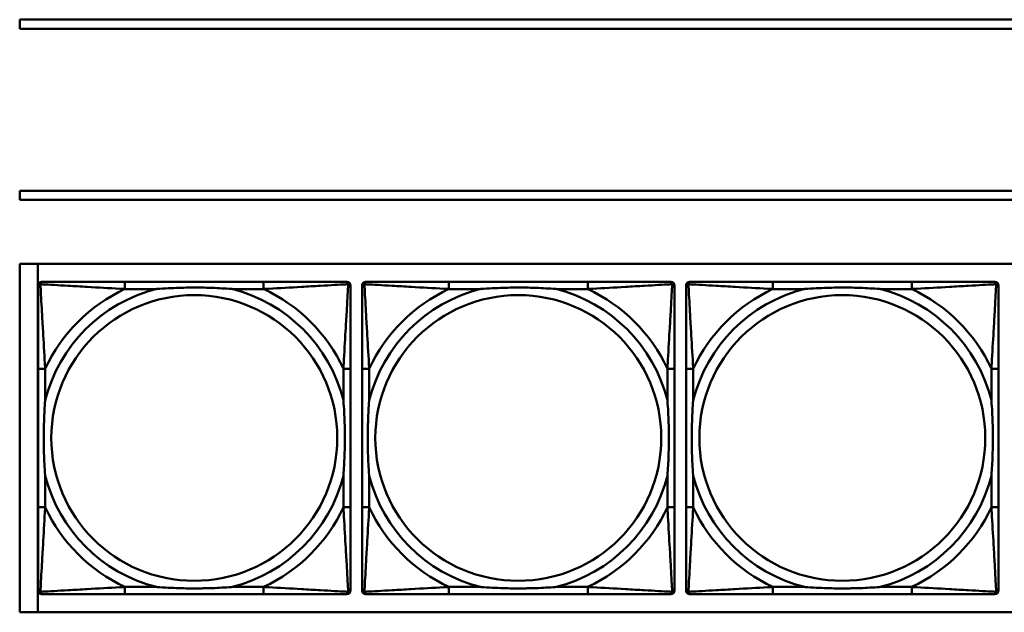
# Model space of a CAD drawing. Header units: inches. Extents: x 9.4 to 55.3, y 0.3 to 33.1.
# Tile 15 of 173: x 14.7 to 16.8, y 10.7 to 12. Entities that reach past the tile are written whole.
import ezdxf

# ---------------------------------------------------------------- set-up
doc = ezdxf.new("R2010")
doc.units = ezdxf.units.IN
doc.header["$MEASUREMENT"] = 0
doc.layers.add('Visible Edges(ANSI)', color=7, linetype='Continuous', lineweight=50)
doc.layers.add('Visible Tangent Edges(ANSI)', color=7, linetype='Continuous', lineweight=50)

msp = doc.modelspace()

# ---------------------------------------------------------------- linework, layer by layer
at = {"layer": 'Visible Edges(ANSI)'}
for p, q in [((14.6826, 11.981), (14.6826, 12.001)), ((14.6826, 12.001), (22.8296, 12.001)), ((22.8296, 11.981), (14.6826, 11.981)), ((14.6826, 11.6056), (14.6826, 11.6256)), ((14.6826, 11.6256), (22.8296, 11.6256)), ((22.8296, 11.6056), (14.6826, 11.6056)), ((14.6826, 10.701), (14.6826, 11.4656)), ((14.6826, 11.4656), (31.7766, 11.4656)), ((14.7226, 10.701), (14.7226, 11.4656)), ((14.7227, 10.7487), (14.7227, 11.418)), ((14.7306, 11.4259), (14.7345, 11.4259)), ((15.2172, 11.4259), (14.9132, 11.4259)), ((15.3959, 11.4259), (15.3998, 11.4259)), ((15.4077, 11.418), (15.4077, 11.4141)), ((15.4327, 10.7487), (15.4327, 11.418)), ((15.4406, 11.4259), (15.4445, 11.4259)), ((15.9272, 11.4259), (15.6232, 11.4259)), ((16.1059, 11.4259), (16.1098, 11.4259)), ((16.1177, 11.418), (16.1177, 11.4141)), ((16.1427, 10.7487), (16.1427, 11.418)), ((16.1506, 11.4259), (16.1545, 11.4259)), ((16.6372, 11.4259), (16.3332, 11.4259)), ((16.8159, 11.4259), (16.8198, 11.4259)), ((16.8277, 11.418), (16.8277, 11.4141)), ((14.7227, 11.2353), (14.7227, 10.9314)), ((15.4077, 10.9314), (15.4077, 11.2353)), ((15.4327, 11.2353), (15.4327, 10.9314)), ((16.1177, 10.9314), (16.1177, 11.2353)), ((16.1427, 11.2353), (16.1427, 10.9314)), ((16.8277, 10.9314), (16.8277, 11.2353)), ((15.4077, 10.7527), (15.4077, 10.7487)), ((16.1177, 10.7527), (16.1177, 10.7487)), ((16.8277, 10.7527), (16.8277, 10.7487)), ((15.3998, 10.7408), (14.7306, 10.7408)), ((14.9132, 10.7408), (15.2172, 10.7408)), ((16.1098, 10.7408), (15.4406, 10.7408)), ((15.6232, 10.7408), (15.9272, 10.7408)), ((16.8198, 10.7408), (16.1506, 10.7408)), ((16.3332, 10.7408), (16.6372, 10.7408)), ((31.7766, 10.701), (14.6826, 10.701))]:
    msp.add_line(p, q, dxfattribs=at)
for centre, radius, start, end in [((14.7306, 11.418), 0.00787, 90, 180), ((14.7345, 11.4141), 0.0118, 90, 180), ((15.3959, 11.4141), 0.0118, 0, 90), ((15.3998, 11.418), 0.00787, 0, 90), ((15.4406, 11.418), 0.00787, 90, 180), ((15.4445, 11.4141), 0.0118, 90, 180), ((16.1059, 11.4141), 0.0118, 0, 90), ((16.1098, 11.418), 0.00787, 0, 90), ((16.1506, 11.418), 0.00787, 90, 180), ((16.1545, 11.4141), 0.0118, 90, 180), ((16.8159, 11.4141), 0.0118, 0, 90), ((16.8198, 11.418), 0.00787, 0, 90), ((14.7345, 10.7527), 0.0118, 180, 270), ((14.7306, 10.7487), 0.00787, 180, 270), ((15.3959, 10.7527), 0.0118, 270, 360), ((15.3998, 10.7487), 0.00787, 270, 0), ((15.4445, 10.7527), 0.0118, 180, 270), ((15.4406, 10.7487), 0.00787, 180, 270), ((16.1059, 10.7527), 0.0118, 270, 360), ((16.1098, 10.7487), 0.00787, 270, 0), ((16.1545, 10.7527), 0.0118, 180, 270), ((16.1506, 10.7487), 0.00787, 180, 270), ((16.8159, 10.7527), 0.0118, 270, 360), ((16.8198, 10.7487), 0.00787, 270, 0)]:
    msp.add_arc(centre, radius, start, end, dxfattribs=at)
for points, knots in [([(14.7227, 11.4141), (14.7227, 11.3992), (14.7227, 11.3576), (14.7227, 11.3169), (14.7227, 11.2904), (14.7227, 11.2625), (14.7227, 11.2353)], [-0.5252205, -0.5252205, -0.5252205, -0.5252205, -0.20743, -0.20743, -0.20743, 0, 0, 0, 0]), ([(14.9132, 11.4259), (14.9097, 11.4259), (14.9061, 11.4259), (14.9025, 11.4259), (14.8693, 11.4259), (14.8356, 11.4259), (14.8047, 11.4259), (14.7778, 11.4259), (14.7522, 11.4259), (14.7388, 11.4259), (14.7372, 11.4259), (14.7357, 11.4259), (14.7345, 11.4259)], [0, 0, 0, 0, 0.0272471, 0.0272471, 0.0272471, 0.2790553, 0.2790553, 0.2790553, 0.4988354, 0.4988354, 0.4988354, 0.5252205, 0.5252205, 0.5252205, 0.5252205]), ([(15.3959, 11.4259), (15.381, 11.4259), (15.3394, 11.4259), (15.2988, 11.4259), (15.2722, 11.4259), (15.2444, 11.4259), (15.2172, 11.4259)], [-0.5252205, -0.5252205, -0.5252205, -0.5252205, -0.20743, -0.20743, -0.20743, 0, 0, 0, 0]), ([(15.4077, 11.2353), (15.4077, 11.2389), (15.4077, 11.2425), (15.4077, 11.2461), (15.4077, 11.2793), (15.4077, 11.313), (15.4077, 11.3439), (15.4077, 11.3708), (15.4077, 11.3964), (15.4077, 11.4098), (15.4077, 11.4114), (15.4077, 11.4128), (15.4077, 11.4141)], [0, 0, 0, 0, 0.0272471, 0.0272471, 0.0272471, 0.2790553, 0.2790553, 0.2790553, 0.4988354, 0.4988354, 0.4988354, 0.5252205, 0.5252205, 0.5252205, 0.5252205]), ([(15.4327, 11.4141), (15.4327, 11.3992), (15.4327, 11.3576), (15.4327, 11.3169), (15.4327, 11.2904), (15.4327, 11.2625), (15.4327, 11.2353)], [-0.5252205, -0.5252205, -0.5252205, -0.5252205, -0.20743, -0.20743, -0.20743, 0, 0, 0, 0]), ([(15.6232, 11.4259), (15.6197, 11.4259), (15.6161, 11.4259), (15.6125, 11.4259), (15.5793, 11.4259), (15.5456, 11.4259), (15.5147, 11.4259), (15.4878, 11.4259), (15.4622, 11.4259), (15.4488, 11.4259), (15.4472, 11.4259), (15.4457, 11.4259), (15.4445, 11.4259)], [0, 0, 0, 0, 0.0272471, 0.0272471, 0.0272471, 0.2790553, 0.2790553, 0.2790553, 0.4988354, 0.4988354, 0.4988354, 0.5252205, 0.5252205, 0.5252205, 0.5252205]), ([(16.1059, 11.4259), (16.091, 11.4259), (16.0494, 11.4259), (16.0088, 11.4259), (15.9822, 11.4259), (15.9544, 11.4259), (15.9272, 11.4259)], [-0.5252205, -0.5252205, -0.5252205, -0.5252205, -0.20743, -0.20743, -0.20743, 0, 0, 0, 0]), ([(16.1177, 11.2353), (16.1177, 11.2389), (16.1177, 11.2425), (16.1177, 11.2461), (16.1177, 11.2793), (16.1177, 11.313), (16.1177, 11.3439), (16.1177, 11.3708), (16.1177, 11.3964), (16.1177, 11.4098), (16.1177, 11.4114), (16.1177, 11.4128), (16.1177, 11.4141)], [0, 0, 0, 0, 0.0272471, 0.0272471, 0.0272471, 0.2790553, 0.2790553, 0.2790553, 0.4988354, 0.4988354, 0.4988354, 0.5252205, 0.5252205, 0.5252205, 0.5252205]), ([(16.1427, 11.4141), (16.1427, 11.3992), (16.1427, 11.3576), (16.1427, 11.3169), (16.1427, 11.2904), (16.1427, 11.2625), (16.1427, 11.2353)], [-0.5252205, -0.5252205, -0.5252205, -0.5252205, -0.20743, -0.20743, -0.20743, 0, 0, 0, 0]), ([(16.3332, 11.4259), (16.3297, 11.4259), (16.3261, 11.4259), (16.3225, 11.4259), (16.2893, 11.4259), (16.2556, 11.4259), (16.2247, 11.4259), (16.1978, 11.4259), (16.1722, 11.4259), (16.1588, 11.4259), (16.1572, 11.4259), (16.1557, 11.4259), (16.1545, 11.4259)], [0, 0, 0, 0, 0.0272471, 0.0272471, 0.0272471, 0.2790553, 0.2790553, 0.2790553, 0.4988354, 0.4988354, 0.4988354, 0.5252205, 0.5252205, 0.5252205, 0.5252205]), ([(16.8159, 11.4259), (16.801, 11.4259), (16.7594, 11.4259), (16.7188, 11.4259), (16.6922, 11.4259), (16.6644, 11.4259), (16.6372, 11.4259)], [-0.5252205, -0.5252205, -0.5252205, -0.5252205, -0.20743, -0.20743, -0.20743, 0, 0, 0, 0]), ([(16.8277, 11.2353), (16.8277, 11.2389), (16.8277, 11.2425), (16.8277, 11.2461), (16.8277, 11.2793), (16.8277, 11.313), (16.8277, 11.3439), (16.8277, 11.3708), (16.8277, 11.3964), (16.8277, 11.4098), (16.8277, 11.4114), (16.8277, 11.4128), (16.8277, 11.4141)], [0, 0, 0, 0, 0.0272471, 0.0272471, 0.0272471, 0.2790553, 0.2790553, 0.2790553, 0.4988354, 0.4988354, 0.4988354, 0.5252205, 0.5252205, 0.5252205, 0.5252205]), ([(14.9825, 11.4101), (14.9829, 11.4102), (14.9833, 11.4102), (14.9998, 11.4114), (15.0159, 11.4123), (15.0389, 11.413), (15.0455, 11.4132), (15.0547, 11.4133), (15.0572, 11.4133), (15.0613, 11.4133), (15.0629, 11.4133), (15.066, 11.4133), (15.0675, 11.4133), (15.0711, 11.4133), (15.0732, 11.4133), (15.0793, 11.4132), (15.0835, 11.4132), (15.0932, 11.413), (15.0988, 11.4128), (15.1186, 11.4121), (15.1326, 11.4113), (15.1471, 11.4102), (15.1475, 11.4102), (15.148, 11.4101)], [-0.416114, -0.416114, -0.416114, -0.416114, -0.4127691, -0.4127691, -0.2896446, -0.2896446, -0.2388934, -0.2388934, -0.2201881, -0.2201881, -0.2080204, -0.2080204, -0.196499, -0.196499, -0.1809939, -0.1809939, -0.149741, -0.149741, -0.1073162, -0.1073162, 0, 0, 0.0033356, 0.0033356, 0.0033356, 0.0033356]), ([(15.6925, 11.4101), (15.6929, 11.4102), (15.6933, 11.4102), (15.7098, 11.4114), (15.7259, 11.4123), (15.7489, 11.413), (15.7555, 11.4132), (15.7647, 11.4133), (15.7672, 11.4133), (15.7713, 11.4133), (15.7729, 11.4133), (15.776, 11.4133), (15.7775, 11.4133), (15.7811, 11.4133), (15.7832, 11.4133), (15.7893, 11.4132), (15.7935, 11.4132), (15.8032, 11.413), (15.8088, 11.4128), (15.8286, 11.4121), (15.8426, 11.4113), (15.8571, 11.4102), (15.8575, 11.4102), (15.858, 11.4101)], [-0.416114, -0.416114, -0.416114, -0.416114, -0.4127691, -0.4127691, -0.2896446, -0.2896446, -0.2388934, -0.2388934, -0.2201881, -0.2201881, -0.2080204, -0.2080204, -0.196499, -0.196499, -0.1809939, -0.1809939, -0.149741, -0.149741, -0.1073162, -0.1073162, 0, 0, 0.0033356, 0.0033356, 0.0033356, 0.0033356]), ([(16.4025, 11.4101), (16.4029, 11.4102), (16.4033, 11.4102), (16.4198, 11.4114), (16.4359, 11.4123), (16.4589, 11.413), (16.4655, 11.4132), (16.4747, 11.4133), (16.4772, 11.4133), (16.4813, 11.4133), (16.4829, 11.4133), (16.486, 11.4133), (16.4875, 11.4133), (16.4911, 11.4133), (16.4932, 11.4133), (16.4993, 11.4132), (16.5035, 11.4132), (16.5132, 11.413), (16.5188, 11.4128), (16.5386, 11.4121), (16.5526, 11.4113), (16.5671, 11.4102), (16.5675, 11.4102), (16.568, 11.4101)], [-0.416114, -0.416114, -0.416114, -0.416114, -0.4127691, -0.4127691, -0.2896446, -0.2896446, -0.2388934, -0.2388934, -0.2201881, -0.2201881, -0.2080204, -0.2080204, -0.196499, -0.196499, -0.1809939, -0.1809939, -0.149741, -0.149741, -0.1073162, -0.1073162, 0, 0, 0.0033356, 0.0033356, 0.0033356, 0.0033356]), ([(14.7384, 11.0006), (14.7384, 11.0011), (14.7384, 11.0015), (14.7371, 11.018), (14.7363, 11.0341), (14.7356, 11.057), (14.7354, 11.0637), (14.7353, 11.0729), (14.7353, 11.0754), (14.7353, 11.0794), (14.7353, 11.081), (14.7353, 11.0842), (14.7353, 11.0857), (14.7353, 11.0893), (14.7353, 11.0913), (14.7353, 11.0975), (14.7354, 11.1016), (14.7356, 11.1114), (14.7358, 11.117), (14.7365, 11.1367), (14.7373, 11.1508), (14.7384, 11.1652), (14.7384, 11.1657), (14.7384, 11.1661)], [-0.416114, -0.416114, -0.416114, -0.416114, -0.4127691, -0.4127691, -0.2896446, -0.2896446, -0.2388934, -0.2388934, -0.2201881, -0.2201881, -0.2080204, -0.2080204, -0.196499, -0.196499, -0.1809939, -0.1809939, -0.149741, -0.149741, -0.1073162, -0.1073162, 0, 0, 0.0033356, 0.0033356, 0.0033356, 0.0033356]), ([(15.392, 11.1661), (15.392, 11.1657), (15.392, 11.1652), (15.3933, 11.1487), (15.3941, 11.1327), (15.3948, 11.1097), (15.395, 11.103), (15.3951, 11.0938), (15.3951, 11.0914), (15.3951, 11.0873), (15.3951, 11.0857), (15.3952, 11.0826), (15.3951, 11.081), (15.3951, 11.0775), (15.3951, 11.0754), (15.3951, 11.0692), (15.395, 11.0651), (15.3948, 11.0554), (15.3946, 11.0498), (15.3939, 11.03), (15.3931, 11.016), (15.392, 11.0015), (15.392, 11.0011), (15.392, 11.0006)], [-0.416114, -0.416114, -0.416114, -0.416114, -0.4127691, -0.4127691, -0.2896446, -0.2896446, -0.2388934, -0.2388934, -0.2201881, -0.2201881, -0.2080204, -0.2080204, -0.196499, -0.196499, -0.1809939, -0.1809939, -0.149741, -0.149741, -0.1073162, -0.1073162, 0, 0, 0.0033356, 0.0033356, 0.0033356, 0.0033356]), ([(15.4484, 11.0006), (15.4484, 11.0011), (15.4484, 11.0015), (15.4471, 11.018), (15.4463, 11.0341), (15.4456, 11.057), (15.4454, 11.0637), (15.4453, 11.0729), (15.4453, 11.0754), (15.4453, 11.0794), (15.4453, 11.081), (15.4453, 11.0842), (15.4453, 11.0857), (15.4453, 11.0893), (15.4453, 11.0913), (15.4453, 11.0975), (15.4454, 11.1016), (15.4456, 11.1114), (15.4458, 11.117), (15.4465, 11.1367), (15.4473, 11.1508), (15.4484, 11.1652), (15.4484, 11.1657), (15.4484, 11.1661)], [-0.416114, -0.416114, -0.416114, -0.416114, -0.4127691, -0.4127691, -0.2896446, -0.2896446, -0.2388934, -0.2388934, -0.2201881, -0.2201881, -0.2080204, -0.2080204, -0.196499, -0.196499, -0.1809939, -0.1809939, -0.149741, -0.149741, -0.1073162, -0.1073162, 0, 0, 0.0033356, 0.0033356, 0.0033356, 0.0033356]), ([(16.102, 11.1661), (16.102, 11.1657), (16.102, 11.1652), (16.1033, 11.1487), (16.1041, 11.1327), (16.1048, 11.1097), (16.105, 11.103), (16.1051, 11.0938), (16.1051, 11.0914), (16.1051, 11.0873), (16.1051, 11.0857), (16.1052, 11.0826), (16.1051, 11.081), (16.1051, 11.0775), (16.1051, 11.0754), (16.1051, 11.0692), (16.105, 11.0651), (16.1048, 11.0554), (16.1046, 11.0498), (16.1039, 11.03), (16.1031, 11.016), (16.102, 11.0015), (16.102, 11.0011), (16.102, 11.0006)], [-0.416114, -0.416114, -0.416114, -0.416114, -0.4127691, -0.4127691, -0.2896446, -0.2896446, -0.2388934, -0.2388934, -0.2201881, -0.2201881, -0.2080204, -0.2080204, -0.196499, -0.196499, -0.1809939, -0.1809939, -0.149741, -0.149741, -0.1073162, -0.1073162, 0, 0, 0.0033356, 0.0033356, 0.0033356, 0.0033356]), ([(16.1584, 11.0006), (16.1584, 11.0011), (16.1584, 11.0015), (16.1571, 11.018), (16.1563, 11.0341), (16.1556, 11.057), (16.1554, 11.0637), (16.1553, 11.0729), (16.1553, 11.0754), (16.1553, 11.0794), (16.1553, 11.081), (16.1553, 11.0842), (16.1553, 11.0857), (16.1553, 11.0893), (16.1553, 11.0913), (16.1553, 11.0975), (16.1554, 11.1016), (16.1556, 11.1114), (16.1558, 11.117), (16.1565, 11.1367), (16.1573, 11.1508), (16.1584, 11.1652), (16.1584, 11.1657), (16.1584, 11.1661)], [-0.416114, -0.416114, -0.416114, -0.416114, -0.4127691, -0.4127691, -0.2896446, -0.2896446, -0.2388934, -0.2388934, -0.2201881, -0.2201881, -0.2080204, -0.2080204, -0.196499, -0.196499, -0.1809939, -0.1809939, -0.149741, -0.149741, -0.1073162, -0.1073162, 0, 0, 0.0033356, 0.0033356, 0.0033356, 0.0033356]), ([(16.812, 11.1661), (16.812, 11.1657), (16.812, 11.1652), (16.8133, 11.1487), (16.8141, 11.1327), (16.8148, 11.1097), (16.815, 11.103), (16.8151, 11.0938), (16.8151, 11.0914), (16.8151, 11.0873), (16.8151, 11.0857), (16.8152, 11.0826), (16.8151, 11.081), (16.8151, 11.0775), (16.8151, 11.0754), (16.8151, 11.0692), (16.815, 11.0651), (16.8148, 11.0554), (16.8146, 11.0498), (16.8139, 11.03), (16.8131, 11.016), (16.812, 11.0015), (16.812, 11.0011), (16.812, 11.0006)], [-0.416114, -0.416114, -0.416114, -0.416114, -0.4127691, -0.4127691, -0.2896446, -0.2896446, -0.2388934, -0.2388934, -0.2201881, -0.2201881, -0.2080204, -0.2080204, -0.196499, -0.196499, -0.1809939, -0.1809939, -0.149741, -0.149741, -0.1073162, -0.1073162, 0, 0, 0.0033356, 0.0033356, 0.0033356, 0.0033356]), ([(14.7227, 10.9314), (14.7227, 10.9042), (14.7227, 10.8763), (14.7227, 10.8498), (14.7227, 10.8091), (14.7227, 10.7675), (14.7227, 10.7527)], [3.9382945, 3.9382945, 3.9382945, 3.9382945, 4.1457245, 4.1457245, 4.1457245, 4.463515, 4.463515, 4.463515, 4.463515]), ([(15.4077, 10.7527), (15.4077, 10.7675), (15.4077, 10.8091), (15.4077, 10.8498), (15.4077, 10.8763), (15.4077, 10.9042), (15.4077, 10.9314)], [-0.5252205, -0.5252205, -0.5252205, -0.5252205, -0.20743, -0.20743, -0.20743, 0, 0, 0, 0]), ([(15.4327, 10.9314), (15.4327, 10.9042), (15.4327, 10.8763), (15.4327, 10.8498), (15.4327, 10.8091), (15.4327, 10.7675), (15.4327, 10.7527)], [3.9382945, 3.9382945, 3.9382945, 3.9382945, 4.1457245, 4.1457245, 4.1457245, 4.463515, 4.463515, 4.463515, 4.463515]), ([(16.1177, 10.7527), (16.1177, 10.7675), (16.1177, 10.8091), (16.1177, 10.8498), (16.1177, 10.8763), (16.1177, 10.9042), (16.1177, 10.9314)], [-0.5252205, -0.5252205, -0.5252205, -0.5252205, -0.20743, -0.20743, -0.20743, 0, 0, 0, 0]), ([(16.1427, 10.9314), (16.1427, 10.9042), (16.1427, 10.8763), (16.1427, 10.8498), (16.1427, 10.8091), (16.1427, 10.7675), (16.1427, 10.7527)], [3.9382945, 3.9382945, 3.9382945, 3.9382945, 4.1457245, 4.1457245, 4.1457245, 4.463515, 4.463515, 4.463515, 4.463515]), ([(16.8277, 10.7527), (16.8277, 10.7675), (16.8277, 10.8091), (16.8277, 10.8498), (16.8277, 10.8763), (16.8277, 10.9042), (16.8277, 10.9314)], [-0.5252205, -0.5252205, -0.5252205, -0.5252205, -0.20743, -0.20743, -0.20743, 0, 0, 0, 0]), ([(15.148, 10.7566), (15.1475, 10.7566), (15.1471, 10.7565), (15.1326, 10.7554), (15.1186, 10.7546), (15.0988, 10.7539), (15.0932, 10.7538), (15.0835, 10.7536), (15.0793, 10.7535), (15.0732, 10.7534), (15.0711, 10.7534), (15.0675, 10.7534), (15.066, 10.7534), (15.0629, 10.7534), (15.0613, 10.7534), (15.0572, 10.7534), (15.0547, 10.7535), (15.0455, 10.7536), (15.0389, 10.7537), (15.0159, 10.7544), (14.9998, 10.7553), (14.9833, 10.7565), (14.9829, 10.7566), (14.9825, 10.7566)], [-0.4149464, -0.4149464, -0.4149464, -0.4149464, -0.41162, -0.41162, -0.3046026, -0.3046026, -0.2622958, -0.2622958, -0.23113, -0.23113, -0.215668, -0.215668, -0.2041787, -0.2041787, -0.1920448, -0.1920448, -0.1733916, -0.1733916, -0.1227817, -0.1227817, 0, 0, 0.0033356, 0.0033356, 0.0033356, 0.0033356]), ([(15.858, 10.7566), (15.8575, 10.7566), (15.8571, 10.7565), (15.8426, 10.7554), (15.8286, 10.7546), (15.8088, 10.7539), (15.8032, 10.7538), (15.7935, 10.7536), (15.7893, 10.7535), (15.7832, 10.7534), (15.7811, 10.7534), (15.7775, 10.7534), (15.776, 10.7534), (15.7729, 10.7534), (15.7713, 10.7534), (15.7672, 10.7534), (15.7647, 10.7535), (15.7555, 10.7536), (15.7489, 10.7537), (15.7259, 10.7544), (15.7098, 10.7553), (15.6933, 10.7565), (15.6929, 10.7566), (15.6925, 10.7566)], [-0.4149464, -0.4149464, -0.4149464, -0.4149464, -0.41162, -0.41162, -0.3046026, -0.3046026, -0.2622958, -0.2622958, -0.23113, -0.23113, -0.215668, -0.215668, -0.2041787, -0.2041787, -0.1920448, -0.1920448, -0.1733916, -0.1733916, -0.1227817, -0.1227817, 0, 0, 0.0033356, 0.0033356, 0.0033356, 0.0033356]), ([(16.568, 10.7566), (16.5675, 10.7566), (16.5671, 10.7565), (16.5526, 10.7554), (16.5386, 10.7546), (16.5188, 10.7539), (16.5132, 10.7538), (16.5035, 10.7536), (16.4993, 10.7535), (16.4932, 10.7534), (16.4911, 10.7534), (16.4875, 10.7534), (16.486, 10.7534), (16.4829, 10.7534), (16.4813, 10.7534), (16.4772, 10.7534), (16.4747, 10.7535), (16.4655, 10.7536), (16.4589, 10.7537), (16.4359, 10.7544), (16.4198, 10.7553), (16.4033, 10.7565), (16.4029, 10.7566), (16.4025, 10.7566)], [-0.4149464, -0.4149464, -0.4149464, -0.4149464, -0.41162, -0.41162, -0.3046026, -0.3046026, -0.2622958, -0.2622958, -0.23113, -0.23113, -0.215668, -0.215668, -0.2041787, -0.2041787, -0.1920448, -0.1920448, -0.1733916, -0.1733916, -0.1227817, -0.1227817, 0, 0, 0.0033356, 0.0033356, 0.0033356, 0.0033356]), ([(14.7345, 10.7408), (14.7494, 10.7408), (14.791, 10.7408), (14.8316, 10.7408), (14.8582, 10.7408), (14.886, 10.7408), (14.9132, 10.7408)], [-0.5252205, -0.5252205, -0.5252205, -0.5252205, -0.20743, -0.20743, -0.20743, 0, 0, 0, 0]), ([(15.2172, 10.7408), (15.2444, 10.7408), (15.2722, 10.7408), (15.2988, 10.7408), (15.3394, 10.7408), (15.381, 10.7408), (15.3959, 10.7408)], [3.9382945, 3.9382945, 3.9382945, 3.9382945, 4.1457245, 4.1457245, 4.1457245, 4.463515, 4.463515, 4.463515, 4.463515]), ([(15.4445, 10.7408), (15.4594, 10.7408), (15.501, 10.7408), (15.5416, 10.7408), (15.5682, 10.7408), (15.596, 10.7408), (15.6232, 10.7408)], [-0.5252205, -0.5252205, -0.5252205, -0.5252205, -0.20743, -0.20743, -0.20743, 0, 0, 0, 0]), ([(15.9272, 10.7408), (15.9544, 10.7408), (15.9822, 10.7408), (16.0088, 10.7408), (16.0494, 10.7408), (16.091, 10.7408), (16.1059, 10.7408)], [3.9382945, 3.9382945, 3.9382945, 3.9382945, 4.1457245, 4.1457245, 4.1457245, 4.463515, 4.463515, 4.463515, 4.463515]), ([(16.1545, 10.7408), (16.1694, 10.7408), (16.211, 10.7408), (16.2516, 10.7408), (16.2782, 10.7408), (16.306, 10.7408), (16.3332, 10.7408)], [-0.5252205, -0.5252205, -0.5252205, -0.5252205, -0.20743, -0.20743, -0.20743, 0, 0, 0, 0]), ([(16.6372, 10.7408), (16.6644, 10.7408), (16.6922, 10.7408), (16.7188, 10.7408), (16.7594, 10.7408), (16.801, 10.7408), (16.8159, 10.7408)], [3.9382945, 3.9382945, 3.9382945, 3.9382945, 4.1457245, 4.1457245, 4.1457245, 4.463515, 4.463515, 4.463515, 4.463515])]:
    msp.add_open_spline(points, degree=3, knots=knots, dxfattribs=at)
at = {"layer": 'Visible Tangent Edges(ANSI)'}
for p, q in [((14.9132, 11.4259), (14.9132, 11.4101)), ((15.2172, 11.4259), (15.2172, 11.4101)), ((15.6232, 11.4259), (15.6232, 11.4101)), ((15.9272, 11.4259), (15.9272, 11.4101)), ((16.3332, 11.4259), (16.3332, 11.4101)), ((16.6372, 11.4259), (16.6372, 11.4101)), ((14.9132, 11.4101), (14.9825, 11.4101)), ((15.148, 11.4101), (15.2172, 11.4101)), ((15.6232, 11.4101), (15.6925, 11.4101)), ((15.858, 11.4101), (15.9272, 11.4101)), ((16.3332, 11.4101), (16.4025, 11.4101)), ((16.568, 11.4101), (16.6372, 11.4101)), ((14.7384, 11.2353), (14.7227, 11.2353)), ((14.7384, 11.1661), (14.7384, 11.2353)), ((15.4077, 11.2353), (15.392, 11.2353)), ((15.392, 11.2353), (15.392, 11.1661)), ((15.4484, 11.2353), (15.4327, 11.2353)), ((15.4484, 11.1661), (15.4484, 11.2353)), ((16.1177, 11.2353), (16.102, 11.2353)), ((16.102, 11.2353), (16.102, 11.1661)), ((16.1584, 11.2353), (16.1427, 11.2353)), ((16.1584, 11.1661), (16.1584, 11.2353)), ((16.8277, 11.2353), (16.812, 11.2353)), ((16.812, 11.2353), (16.812, 11.1661)), ((14.7384, 10.9314), (14.7384, 11.0006)), ((15.392, 11.0006), (15.392, 10.9314)), ((15.4484, 10.9314), (15.4484, 11.0006)), ((16.102, 11.0006), (16.102, 10.9314)), ((16.1584, 10.9314), (16.1584, 11.0006)), ((16.812, 11.0006), (16.812, 10.9314)), ((14.7384, 10.9314), (14.7227, 10.9314)), ((15.4077, 10.9314), (15.392, 10.9314)), ((15.4484, 10.9314), (15.4327, 10.9314)), ((16.1177, 10.9314), (16.102, 10.9314)), ((16.1584, 10.9314), (16.1427, 10.9314)), ((16.8277, 10.9314), (16.812, 10.9314)), ((14.9132, 10.7566), (14.9132, 10.7408)), ((14.9825, 10.7566), (14.9132, 10.7566)), ((15.2172, 10.7566), (15.148, 10.7566)), ((15.2172, 10.7566), (15.2172, 10.7408)), ((15.6232, 10.7566), (15.6232, 10.7408)), ((15.6925, 10.7566), (15.6232, 10.7566)), ((15.9272, 10.7566), (15.858, 10.7566)), ((15.9272, 10.7566), (15.9272, 10.7408)), ((16.3332, 10.7566), (16.3332, 10.7408)), ((16.4025, 10.7566), (16.3332, 10.7566)), ((16.6372, 10.7566), (16.568, 10.7566)), ((16.6372, 10.7566), (16.6372, 10.7408))]:
    msp.add_line(p, q, dxfattribs=at)
for centre in [(15.0652, 11.0834), (15.7752, 11.0834), (16.4852, 11.0834)]:
    msp.add_circle(centre, 0.3133, dxfattribs=at)
for centre, radius, start, end in [((15.0652, 11.0834), 0.3371, 104.2103, 165.7897), ((15.0652, 11.0834), 0.3604, 114.9407, 155.0593), ((15.0652, 11.0834), 0.3371, 14.2103, 75.7897), ((15.0652, 11.0834), 0.3604, 24.9407, 65.0593), ((15.7752, 11.0834), 0.3371, 104.2103, 165.7897), ((15.7752, 11.0834), 0.3604, 114.9407, 155.0593), ((15.7752, 11.0834), 0.3371, 14.2103, 75.7897), ((15.7752, 11.0834), 0.3604, 24.9407, 65.0593), ((16.4852, 11.0834), 0.3371, 104.2103, 165.7897), ((16.4852, 11.0834), 0.3604, 114.9407, 155.0593), ((16.4852, 11.0834), 0.3371, 14.2103, 75.7897), ((16.4852, 11.0834), 0.3604, 24.9407, 65.0593), ((15.0652, 11.0834), 0.3371, 194.2103, 255.7897), ((15.0652, 11.0834), 0.3371, 284.2103, 345.7897), ((15.7752, 11.0834), 0.3371, 194.2103, 255.7897), ((15.7752, 11.0834), 0.3371, 284.2103, 345.7897), ((16.4852, 11.0834), 0.3371, 194.2103, 255.7897), ((16.4852, 11.0834), 0.3371, 284.2103, 345.7897), ((15.0652, 11.0834), 0.3604, 204.9407, 245.0593), ((15.0652, 11.0834), 0.3604, 294.9407, 335.0593), ((15.7752, 11.0834), 0.3604, 204.9407, 245.0593), ((15.7752, 11.0834), 0.3604, 294.9407, 335.0593), ((16.4852, 11.0834), 0.3604, 204.9407, 245.0593), ((16.4852, 11.0834), 0.3604, 294.9407, 335.0593)]:
    msp.add_arc(centre, radius, start, end, dxfattribs=at)
for points, knots in [([(14.7227, 11.4141), (14.7227, 11.4147), (14.7228, 11.4152), (14.723, 11.4162), (14.7232, 11.4167), (14.7235, 11.4173), (14.7236, 11.4176), (14.7239, 11.4179), (14.724, 11.4181), (14.7243, 11.4185), (14.7246, 11.4187), (14.7253, 11.4193), (14.7258, 11.4197), (14.7268, 11.4202), (14.7274, 11.4204), (14.728, 11.4206)], [-0.02627331, -0.02627331, -0.02627331, -0.02627331, -0.02158775, -0.02158775, -0.01736415, -0.01736415, -0.0147244, -0.0147244, -0.01307456, -0.01307456, -0.00977487, -0.00977487, -0.00449537, -0.00449537, 0.00012419, 0.00012419, 0.00012419, 0.00012419]), ([(14.728, 11.4206), (14.7281, 11.4212), (14.7284, 11.4217), (14.7289, 11.4228), (14.7292, 11.4233), (14.7298, 11.424), (14.7301, 11.4242), (14.7305, 11.4246), (14.7306, 11.4247), (14.731, 11.4249), (14.7313, 11.4251), (14.7319, 11.4254), (14.7323, 11.4256), (14.7333, 11.4258), (14.7339, 11.4259), (14.7345, 11.4259)], [-0.00012419, -0.00012419, -0.00012419, -0.00012419, 0.00449537, 0.00449537, 0.00977487, 0.00977487, 0.01307456, 0.01307456, 0.0147244, 0.0147244, 0.01736415, 0.01736415, 0.02158775, 0.02158775, 0.02627331, 0.02627331, 0.02627331, 0.02627331]), ([(14.7384, 11.2353), (14.7382, 11.2391), (14.738, 11.2428), (14.7365, 11.2702), (14.7351, 11.2944), (14.7329, 11.3322), (14.732, 11.3463), (14.7301, 11.3815), (14.729, 11.4016), (14.7282, 11.4171), (14.7281, 11.4189), (14.728, 11.4206)], [0, 0, 0, 0, 0.0278591, 0.0278591, 0.201273, 0.201273, 0.3066357, 0.3066357, 0.475216, 0.475216, 0.5007189, 0.5007189, 0.5007189, 0.5007189]), ([(14.728, 11.4206), (14.7297, 11.4205), (14.7315, 11.4204), (14.7469, 11.4196), (14.7671, 11.4185), (14.8023, 11.4165), (14.8163, 11.4157), (14.8542, 11.4135), (14.8784, 11.4121), (14.9057, 11.4105), (14.9095, 11.4103), (14.9132, 11.4101)], [-0.5007189, -0.5007189, -0.5007189, -0.5007189, -0.475216, -0.475216, -0.3066357, -0.3066357, -0.201273, -0.201273, -0.0278591, -0.0278591, 0, 0, 0, 0]), ([(15.2172, 11.4101), (15.2209, 11.4103), (15.2247, 11.4105), (15.252, 11.4121), (15.2762, 11.4135), (15.3141, 11.4157), (15.3281, 11.4165), (15.3634, 11.4185), (15.3835, 11.4196), (15.3989, 11.4204), (15.4007, 11.4205), (15.4024, 11.4206)], [0, 0, 0, 0, 0.0278591, 0.0278591, 0.201273, 0.201273, 0.3066357, 0.3066357, 0.475216, 0.475216, 0.5007189, 0.5007189, 0.5007189, 0.5007189]), ([(15.4024, 11.4206), (15.4023, 11.4189), (15.4023, 11.4171), (15.4014, 11.4016), (15.4004, 11.3815), (15.3984, 11.3463), (15.3975, 11.3322), (15.3953, 11.2944), (15.3939, 11.2702), (15.3924, 11.2428), (15.3922, 11.2391), (15.392, 11.2353)], [-0.5007189, -0.5007189, -0.5007189, -0.5007189, -0.475216, -0.475216, -0.3066357, -0.3066357, -0.201273, -0.201273, -0.0278591, -0.0278591, 0, 0, 0, 0]), ([(15.3959, 11.4259), (15.3965, 11.4259), (15.3971, 11.4258), (15.3981, 11.4256), (15.3985, 11.4254), (15.3992, 11.4251), (15.3994, 11.4249), (15.3998, 11.4247), (15.3999, 11.4246), (15.4003, 11.4242), (15.4006, 11.424), (15.4012, 11.4233), (15.4015, 11.4228), (15.402, 11.4217), (15.4023, 11.4212), (15.4024, 11.4206)], [-0.02627331, -0.02627331, -0.02627331, -0.02627331, -0.02158775, -0.02158775, -0.01736415, -0.01736415, -0.0147244, -0.0147244, -0.01307456, -0.01307456, -0.00977487, -0.00977487, -0.00449537, -0.00449537, 0.00012419, 0.00012419, 0.00012419, 0.00012419]), ([(15.4024, 11.4206), (15.403, 11.4204), (15.4036, 11.4202), (15.4046, 11.4197), (15.4051, 11.4193), (15.4058, 11.4187), (15.4061, 11.4185), (15.4064, 11.4181), (15.4065, 11.4179), (15.4068, 11.4176), (15.4069, 11.4173), (15.4072, 11.4167), (15.4074, 11.4162), (15.4076, 11.4152), (15.4077, 11.4147), (15.4077, 11.4141)], [-0.00012419, -0.00012419, -0.00012419, -0.00012419, 0.00449537, 0.00449537, 0.00977487, 0.00977487, 0.01307456, 0.01307456, 0.0147244, 0.0147244, 0.01736415, 0.01736415, 0.02158775, 0.02158775, 0.02627331, 0.02627331, 0.02627331, 0.02627331]), ([(15.4327, 11.4141), (15.4327, 11.4147), (15.4328, 11.4152), (15.433, 11.4162), (15.4332, 11.4167), (15.4335, 11.4173), (15.4336, 11.4176), (15.4339, 11.4179), (15.434, 11.4181), (15.4343, 11.4185), (15.4346, 11.4187), (15.4353, 11.4193), (15.4358, 11.4197), (15.4368, 11.4202), (15.4374, 11.4204), (15.438, 11.4206)], [-0.02627331, -0.02627331, -0.02627331, -0.02627331, -0.02158775, -0.02158775, -0.01736415, -0.01736415, -0.0147244, -0.0147244, -0.01307456, -0.01307456, -0.00977487, -0.00977487, -0.00449537, -0.00449537, 0.00012419, 0.00012419, 0.00012419, 0.00012419]), ([(15.438, 11.4206), (15.4381, 11.4212), (15.4384, 11.4217), (15.4389, 11.4228), (15.4392, 11.4233), (15.4398, 11.424), (15.4401, 11.4242), (15.4405, 11.4246), (15.4406, 11.4247), (15.441, 11.4249), (15.4413, 11.4251), (15.4419, 11.4254), (15.4423, 11.4256), (15.4433, 11.4258), (15.4439, 11.4259), (15.4445, 11.4259)], [-0.00012419, -0.00012419, -0.00012419, -0.00012419, 0.00449537, 0.00449537, 0.00977487, 0.00977487, 0.01307456, 0.01307456, 0.0147244, 0.0147244, 0.01736415, 0.01736415, 0.02158775, 0.02158775, 0.02627331, 0.02627331, 0.02627331, 0.02627331]), ([(15.4484, 11.2353), (15.4482, 11.2391), (15.448, 11.2428), (15.4465, 11.2702), (15.4451, 11.2944), (15.4429, 11.3322), (15.442, 11.3463), (15.4401, 11.3815), (15.439, 11.4016), (15.4382, 11.4171), (15.4381, 11.4189), (15.438, 11.4206)], [0, 0, 0, 0, 0.0278591, 0.0278591, 0.201273, 0.201273, 0.3066357, 0.3066357, 0.475216, 0.475216, 0.5007189, 0.5007189, 0.5007189, 0.5007189]), ([(15.438, 11.4206), (15.4397, 11.4205), (15.4415, 11.4204), (15.4569, 11.4196), (15.4771, 11.4185), (15.5123, 11.4165), (15.5263, 11.4157), (15.5642, 11.4135), (15.5884, 11.4121), (15.6157, 11.4105), (15.6195, 11.4103), (15.6232, 11.4101)], [-0.5007189, -0.5007189, -0.5007189, -0.5007189, -0.475216, -0.475216, -0.3066357, -0.3066357, -0.201273, -0.201273, -0.0278591, -0.0278591, 0, 0, 0, 0]), ([(15.9272, 11.4101), (15.9309, 11.4103), (15.9347, 11.4105), (15.962, 11.4121), (15.9862, 11.4135), (16.0241, 11.4157), (16.0381, 11.4165), (16.0734, 11.4185), (16.0935, 11.4196), (16.1089, 11.4204), (16.1107, 11.4205), (16.1124, 11.4206)], [0, 0, 0, 0, 0.0278591, 0.0278591, 0.201273, 0.201273, 0.3066357, 0.3066357, 0.475216, 0.475216, 0.5007189, 0.5007189, 0.5007189, 0.5007189]), ([(16.1124, 11.4206), (16.1123, 11.4189), (16.1123, 11.4171), (16.1114, 11.4016), (16.1104, 11.3815), (16.1084, 11.3463), (16.1075, 11.3322), (16.1053, 11.2944), (16.1039, 11.2702), (16.1024, 11.2428), (16.1022, 11.2391), (16.102, 11.2353)], [-0.5007189, -0.5007189, -0.5007189, -0.5007189, -0.475216, -0.475216, -0.3066357, -0.3066357, -0.201273, -0.201273, -0.0278591, -0.0278591, 0, 0, 0, 0]), ([(16.1059, 11.4259), (16.1065, 11.4259), (16.1071, 11.4258), (16.1081, 11.4256), (16.1085, 11.4254), (16.1092, 11.4251), (16.1094, 11.4249), (16.1098, 11.4247), (16.1099, 11.4246), (16.1103, 11.4242), (16.1106, 11.424), (16.1112, 11.4233), (16.1115, 11.4228), (16.112, 11.4217), (16.1123, 11.4212), (16.1124, 11.4206)], [-0.02627331, -0.02627331, -0.02627331, -0.02627331, -0.02158775, -0.02158775, -0.01736415, -0.01736415, -0.0147244, -0.0147244, -0.01307456, -0.01307456, -0.00977487, -0.00977487, -0.00449537, -0.00449537, 0.00012419, 0.00012419, 0.00012419, 0.00012419]), ([(16.1124, 11.4206), (16.113, 11.4204), (16.1136, 11.4202), (16.1146, 11.4197), (16.1151, 11.4193), (16.1158, 11.4187), (16.1161, 11.4185), (16.1164, 11.4181), (16.1165, 11.4179), (16.1168, 11.4176), (16.1169, 11.4173), (16.1172, 11.4167), (16.1174, 11.4162), (16.1176, 11.4152), (16.1177, 11.4147), (16.1177, 11.4141)], [-0.00012419, -0.00012419, -0.00012419, -0.00012419, 0.00449537, 0.00449537, 0.00977487, 0.00977487, 0.01307456, 0.01307456, 0.0147244, 0.0147244, 0.01736415, 0.01736415, 0.02158775, 0.02158775, 0.02627331, 0.02627331, 0.02627331, 0.02627331]), ([(16.1427, 11.4141), (16.1427, 11.4147), (16.1428, 11.4152), (16.143, 11.4162), (16.1432, 11.4167), (16.1435, 11.4173), (16.1436, 11.4176), (16.1439, 11.4179), (16.144, 11.4181), (16.1443, 11.4185), (16.1446, 11.4187), (16.1453, 11.4193), (16.1458, 11.4197), (16.1468, 11.4202), (16.1474, 11.4204), (16.148, 11.4206)], [-0.02627331, -0.02627331, -0.02627331, -0.02627331, -0.02158775, -0.02158775, -0.01736415, -0.01736415, -0.0147244, -0.0147244, -0.01307456, -0.01307456, -0.00977487, -0.00977487, -0.00449537, -0.00449537, 0.00012419, 0.00012419, 0.00012419, 0.00012419]), ([(16.148, 11.4206), (16.1481, 11.4212), (16.1484, 11.4217), (16.1489, 11.4228), (16.1492, 11.4233), (16.1498, 11.424), (16.1501, 11.4242), (16.1505, 11.4246), (16.1506, 11.4247), (16.151, 11.4249), (16.1513, 11.4251), (16.1519, 11.4254), (16.1523, 11.4256), (16.1533, 11.4258), (16.1539, 11.4259), (16.1545, 11.4259)], [-0.00012419, -0.00012419, -0.00012419, -0.00012419, 0.00449537, 0.00449537, 0.00977487, 0.00977487, 0.01307456, 0.01307456, 0.0147244, 0.0147244, 0.01736415, 0.01736415, 0.02158775, 0.02158775, 0.02627331, 0.02627331, 0.02627331, 0.02627331]), ([(16.1584, 11.2353), (16.1582, 11.2391), (16.158, 11.2428), (16.1565, 11.2702), (16.1551, 11.2944), (16.1529, 11.3322), (16.152, 11.3463), (16.1501, 11.3815), (16.149, 11.4016), (16.1482, 11.4171), (16.1481, 11.4189), (16.148, 11.4206)], [0, 0, 0, 0, 0.0278591, 0.0278591, 0.201273, 0.201273, 0.3066357, 0.3066357, 0.475216, 0.475216, 0.5007189, 0.5007189, 0.5007189, 0.5007189]), ([(16.148, 11.4206), (16.1497, 11.4205), (16.1515, 11.4204), (16.1669, 11.4196), (16.1871, 11.4185), (16.2223, 11.4165), (16.2363, 11.4157), (16.2742, 11.4135), (16.2984, 11.4121), (16.3257, 11.4105), (16.3295, 11.4103), (16.3332, 11.4101)], [-0.5007189, -0.5007189, -0.5007189, -0.5007189, -0.475216, -0.475216, -0.3066357, -0.3066357, -0.201273, -0.201273, -0.0278591, -0.0278591, 0, 0, 0, 0]), ([(16.6372, 11.4101), (16.6409, 11.4103), (16.6447, 11.4105), (16.672, 11.4121), (16.6962, 11.4135), (16.7341, 11.4157), (16.7481, 11.4165), (16.7834, 11.4185), (16.8035, 11.4196), (16.8189, 11.4204), (16.8207, 11.4205), (16.8224, 11.4206)], [0, 0, 0, 0, 0.0278591, 0.0278591, 0.201273, 0.201273, 0.3066357, 0.3066357, 0.475216, 0.475216, 0.5007189, 0.5007189, 0.5007189, 0.5007189]), ([(16.8224, 11.4206), (16.8223, 11.4189), (16.8223, 11.4171), (16.8214, 11.4016), (16.8204, 11.3815), (16.8184, 11.3463), (16.8175, 11.3322), (16.8153, 11.2944), (16.8139, 11.2702), (16.8124, 11.2428), (16.8122, 11.2391), (16.812, 11.2353)], [-0.5007189, -0.5007189, -0.5007189, -0.5007189, -0.475216, -0.475216, -0.3066357, -0.3066357, -0.201273, -0.201273, -0.0278591, -0.0278591, 0, 0, 0, 0]), ([(16.8159, 11.4259), (16.8165, 11.4259), (16.8171, 11.4258), (16.8181, 11.4256), (16.8185, 11.4254), (16.8192, 11.4251), (16.8194, 11.4249), (16.8198, 11.4247), (16.8199, 11.4246), (16.8203, 11.4242), (16.8206, 11.424), (16.8212, 11.4233), (16.8215, 11.4228), (16.822, 11.4217), (16.8223, 11.4212), (16.8224, 11.4206)], [-0.02627331, -0.02627331, -0.02627331, -0.02627331, -0.02158775, -0.02158775, -0.01736415, -0.01736415, -0.0147244, -0.0147244, -0.01307456, -0.01307456, -0.00977487, -0.00977487, -0.00449537, -0.00449537, 0.00012419, 0.00012419, 0.00012419, 0.00012419]), ([(16.8224, 11.4206), (16.823, 11.4204), (16.8236, 11.4202), (16.8246, 11.4197), (16.8251, 11.4193), (16.8258, 11.4187), (16.8261, 11.4185), (16.8264, 11.4181), (16.8265, 11.4179), (16.8268, 11.4176), (16.8269, 11.4173), (16.8272, 11.4167), (16.8274, 11.4162), (16.8276, 11.4152), (16.8277, 11.4147), (16.8277, 11.4141)], [-0.00012419, -0.00012419, -0.00012419, -0.00012419, 0.00449537, 0.00449537, 0.00977487, 0.00977487, 0.01307456, 0.01307456, 0.0147244, 0.0147244, 0.01736415, 0.01736415, 0.02158775, 0.02158775, 0.02627331, 0.02627331, 0.02627331, 0.02627331]), ([(14.728, 10.7461), (14.7281, 10.7478), (14.7282, 10.7497), (14.729, 10.7651), (14.7301, 10.7852), (14.732, 10.8204), (14.7329, 10.8345), (14.7351, 10.8723), (14.7365, 10.8965), (14.738, 10.9239), (14.7382, 10.9277), (14.7384, 10.9314)], [-4.4390134, -4.4390134, -4.4390134, -4.4390134, -4.4135105, -4.4135105, -4.2449302, -4.2449302, -4.1395675, -4.1395675, -3.9661536, -3.9661536, -3.9382945, -3.9382945, -3.9382945, -3.9382945]), ([(15.392, 10.9314), (15.3922, 10.9277), (15.3924, 10.9239), (15.3939, 10.8965), (15.3953, 10.8723), (15.3975, 10.8345), (15.3984, 10.8204), (15.4004, 10.7852), (15.4014, 10.7651), (15.4023, 10.7497), (15.4023, 10.7478), (15.4024, 10.7461)], [0, 0, 0, 0, 0.0278591, 0.0278591, 0.201273, 0.201273, 0.3066357, 0.3066357, 0.475216, 0.475216, 0.5007189, 0.5007189, 0.5007189, 0.5007189]), ([(15.438, 10.7461), (15.4381, 10.7478), (15.4382, 10.7497), (15.439, 10.7651), (15.4401, 10.7852), (15.442, 10.8204), (15.4429, 10.8345), (15.4451, 10.8723), (15.4465, 10.8965), (15.448, 10.9239), (15.4482, 10.9277), (15.4484, 10.9314)], [-4.4390134, -4.4390134, -4.4390134, -4.4390134, -4.4135105, -4.4135105, -4.2449302, -4.2449302, -4.1395675, -4.1395675, -3.9661536, -3.9661536, -3.9382945, -3.9382945, -3.9382945, -3.9382945]), ([(16.102, 10.9314), (16.1022, 10.9277), (16.1024, 10.9239), (16.1039, 10.8965), (16.1053, 10.8723), (16.1075, 10.8345), (16.1084, 10.8204), (16.1104, 10.7852), (16.1114, 10.7651), (16.1123, 10.7497), (16.1123, 10.7478), (16.1124, 10.7461)], [0, 0, 0, 0, 0.0278591, 0.0278591, 0.201273, 0.201273, 0.3066357, 0.3066357, 0.475216, 0.475216, 0.5007189, 0.5007189, 0.5007189, 0.5007189]), ([(16.148, 10.7461), (16.1481, 10.7478), (16.1482, 10.7497), (16.149, 10.7651), (16.1501, 10.7852), (16.152, 10.8204), (16.1529, 10.8345), (16.1551, 10.8723), (16.1565, 10.8965), (16.158, 10.9239), (16.1582, 10.9277), (16.1584, 10.9314)], [-4.4390134, -4.4390134, -4.4390134, -4.4390134, -4.4135105, -4.4135105, -4.2449302, -4.2449302, -4.1395675, -4.1395675, -3.9661536, -3.9661536, -3.9382945, -3.9382945, -3.9382945, -3.9382945]), ([(16.812, 10.9314), (16.8122, 10.9277), (16.8124, 10.9239), (16.8139, 10.8965), (16.8153, 10.8723), (16.8175, 10.8345), (16.8184, 10.8204), (16.8204, 10.7852), (16.8214, 10.7651), (16.8223, 10.7497), (16.8223, 10.7478), (16.8224, 10.7461)], [0, 0, 0, 0, 0.0278591, 0.0278591, 0.201273, 0.201273, 0.3066357, 0.3066357, 0.475216, 0.475216, 0.5007189, 0.5007189, 0.5007189, 0.5007189]), ([(14.728, 10.7461), (14.7274, 10.7463), (14.7268, 10.7465), (14.7258, 10.7471), (14.7253, 10.7474), (14.7246, 10.748), (14.7243, 10.7483), (14.724, 10.7487), (14.7239, 10.7488), (14.7236, 10.7492), (14.7235, 10.7494), (14.7232, 10.7501), (14.723, 10.7505), (14.7228, 10.7515), (14.7227, 10.752), (14.7227, 10.7527)], [-0.00012419, -0.00012419, -0.00012419, -0.00012419, 0.00449537, 0.00449537, 0.00977487, 0.00977487, 0.01307456, 0.01307456, 0.0147244, 0.0147244, 0.01736415, 0.01736415, 0.02158775, 0.02158775, 0.02627331, 0.02627331, 0.02627331, 0.02627331]), ([(14.9132, 10.7566), (14.9095, 10.7564), (14.9057, 10.7562), (14.8784, 10.7547), (14.8542, 10.7532), (14.8163, 10.751), (14.8023, 10.7502), (14.7671, 10.7482), (14.7469, 10.7471), (14.7315, 10.7463), (14.7297, 10.7462), (14.728, 10.7461)], [0, 0, 0, 0, 0.0278591, 0.0278591, 0.201273, 0.201273, 0.3066357, 0.3066357, 0.475216, 0.475216, 0.5007189, 0.5007189, 0.5007189, 0.5007189]), ([(14.7345, 10.7408), (14.7339, 10.7408), (14.7333, 10.7409), (14.7323, 10.7412), (14.7319, 10.7413), (14.7313, 10.7417), (14.731, 10.7418), (14.7306, 10.7421), (14.7305, 10.7422), (14.7301, 10.7425), (14.7298, 10.7428), (14.7292, 10.7435), (14.7289, 10.744), (14.7284, 10.745), (14.7281, 10.7455), (14.728, 10.7461)], [-0.02627331, -0.02627331, -0.02627331, -0.02627331, -0.02158775, -0.02158775, -0.01736415, -0.01736415, -0.0147244, -0.0147244, -0.01307456, -0.01307456, -0.00977487, -0.00977487, -0.00449537, -0.00449537, 0.00012419, 0.00012419, 0.00012419, 0.00012419]), ([(15.4024, 10.7461), (15.4007, 10.7462), (15.3989, 10.7463), (15.3835, 10.7471), (15.3634, 10.7482), (15.3281, 10.7502), (15.3141, 10.751), (15.2762, 10.7532), (15.252, 10.7547), (15.2247, 10.7562), (15.2209, 10.7564), (15.2172, 10.7566)], [-4.4390134, -4.4390134, -4.4390134, -4.4390134, -4.4135105, -4.4135105, -4.2449302, -4.2449302, -4.1395675, -4.1395675, -3.9661536, -3.9661536, -3.9382945, -3.9382945, -3.9382945, -3.9382945]), ([(15.4024, 10.7461), (15.4023, 10.7455), (15.402, 10.745), (15.4015, 10.744), (15.4012, 10.7435), (15.4006, 10.7428), (15.4003, 10.7425), (15.3999, 10.7422), (15.3998, 10.7421), (15.3994, 10.7418), (15.3992, 10.7417), (15.3985, 10.7413), (15.3981, 10.7412), (15.3971, 10.7409), (15.3965, 10.7408), (15.3959, 10.7408)], [-0.00012419, -0.00012419, -0.00012419, -0.00012419, 0.00449537, 0.00449537, 0.00977487, 0.00977487, 0.01307456, 0.01307456, 0.0147244, 0.0147244, 0.01736415, 0.01736415, 0.02158775, 0.02158775, 0.02627331, 0.02627331, 0.02627331, 0.02627331]), ([(15.4077, 10.7527), (15.4077, 10.752), (15.4076, 10.7515), (15.4074, 10.7505), (15.4072, 10.7501), (15.4069, 10.7494), (15.4068, 10.7492), (15.4065, 10.7488), (15.4064, 10.7487), (15.4061, 10.7483), (15.4058, 10.748), (15.4051, 10.7474), (15.4046, 10.7471), (15.4036, 10.7465), (15.403, 10.7463), (15.4024, 10.7461)], [-0.02627331, -0.02627331, -0.02627331, -0.02627331, -0.02158775, -0.02158775, -0.01736415, -0.01736415, -0.0147244, -0.0147244, -0.01307456, -0.01307456, -0.00977487, -0.00977487, -0.00449537, -0.00449537, 0.00012419, 0.00012419, 0.00012419, 0.00012419]), ([(15.438, 10.7461), (15.4374, 10.7463), (15.4368, 10.7465), (15.4358, 10.7471), (15.4353, 10.7474), (15.4346, 10.748), (15.4343, 10.7483), (15.434, 10.7487), (15.4339, 10.7488), (15.4336, 10.7492), (15.4335, 10.7494), (15.4332, 10.7501), (15.433, 10.7505), (15.4328, 10.7515), (15.4327, 10.752), (15.4327, 10.7527)], [-0.00012419, -0.00012419, -0.00012419, -0.00012419, 0.00449537, 0.00449537, 0.00977487, 0.00977487, 0.01307456, 0.01307456, 0.0147244, 0.0147244, 0.01736415, 0.01736415, 0.02158775, 0.02158775, 0.02627331, 0.02627331, 0.02627331, 0.02627331]), ([(15.6232, 10.7566), (15.6195, 10.7564), (15.6157, 10.7562), (15.5884, 10.7547), (15.5642, 10.7532), (15.5263, 10.751), (15.5123, 10.7502), (15.4771, 10.7482), (15.4569, 10.7471), (15.4415, 10.7463), (15.4397, 10.7462), (15.438, 10.7461)], [0, 0, 0, 0, 0.0278591, 0.0278591, 0.201273, 0.201273, 0.3066357, 0.3066357, 0.475216, 0.475216, 0.5007189, 0.5007189, 0.5007189, 0.5007189]), ([(15.4445, 10.7408), (15.4439, 10.7408), (15.4433, 10.7409), (15.4423, 10.7412), (15.4419, 10.7413), (15.4413, 10.7417), (15.441, 10.7418), (15.4406, 10.7421), (15.4405, 10.7422), (15.4401, 10.7425), (15.4398, 10.7428), (15.4392, 10.7435), (15.4389, 10.744), (15.4384, 10.745), (15.4381, 10.7455), (15.438, 10.7461)], [-0.02627331, -0.02627331, -0.02627331, -0.02627331, -0.02158775, -0.02158775, -0.01736415, -0.01736415, -0.0147244, -0.0147244, -0.01307456, -0.01307456, -0.00977487, -0.00977487, -0.00449537, -0.00449537, 0.00012419, 0.00012419, 0.00012419, 0.00012419]), ([(16.1124, 10.7461), (16.1107, 10.7462), (16.1089, 10.7463), (16.0935, 10.7471), (16.0734, 10.7482), (16.0381, 10.7502), (16.0241, 10.751), (15.9862, 10.7532), (15.962, 10.7547), (15.9347, 10.7562), (15.9309, 10.7564), (15.9272, 10.7566)], [-4.4390134, -4.4390134, -4.4390134, -4.4390134, -4.4135105, -4.4135105, -4.2449302, -4.2449302, -4.1395675, -4.1395675, -3.9661536, -3.9661536, -3.9382945, -3.9382945, -3.9382945, -3.9382945]), ([(16.1124, 10.7461), (16.1123, 10.7455), (16.112, 10.745), (16.1115, 10.744), (16.1112, 10.7435), (16.1106, 10.7428), (16.1103, 10.7425), (16.1099, 10.7422), (16.1098, 10.7421), (16.1094, 10.7418), (16.1092, 10.7417), (16.1085, 10.7413), (16.1081, 10.7412), (16.1071, 10.7409), (16.1065, 10.7408), (16.1059, 10.7408)], [-0.00012419, -0.00012419, -0.00012419, -0.00012419, 0.00449537, 0.00449537, 0.00977487, 0.00977487, 0.01307456, 0.01307456, 0.0147244, 0.0147244, 0.01736415, 0.01736415, 0.02158775, 0.02158775, 0.02627331, 0.02627331, 0.02627331, 0.02627331]), ([(16.1177, 10.7527), (16.1177, 10.752), (16.1176, 10.7515), (16.1174, 10.7505), (16.1172, 10.7501), (16.1169, 10.7494), (16.1168, 10.7492), (16.1165, 10.7488), (16.1164, 10.7487), (16.1161, 10.7483), (16.1158, 10.748), (16.1151, 10.7474), (16.1146, 10.7471), (16.1136, 10.7465), (16.113, 10.7463), (16.1124, 10.7461)], [-0.02627331, -0.02627331, -0.02627331, -0.02627331, -0.02158775, -0.02158775, -0.01736415, -0.01736415, -0.0147244, -0.0147244, -0.01307456, -0.01307456, -0.00977487, -0.00977487, -0.00449537, -0.00449537, 0.00012419, 0.00012419, 0.00012419, 0.00012419]), ([(16.148, 10.7461), (16.1474, 10.7463), (16.1468, 10.7465), (16.1458, 10.7471), (16.1453, 10.7474), (16.1446, 10.748), (16.1443, 10.7483), (16.144, 10.7487), (16.1439, 10.7488), (16.1436, 10.7492), (16.1435, 10.7494), (16.1432, 10.7501), (16.143, 10.7505), (16.1428, 10.7515), (16.1427, 10.752), (16.1427, 10.7527)], [-0.00012419, -0.00012419, -0.00012419, -0.00012419, 0.00449537, 0.00449537, 0.00977487, 0.00977487, 0.01307456, 0.01307456, 0.0147244, 0.0147244, 0.01736415, 0.01736415, 0.02158775, 0.02158775, 0.02627331, 0.02627331, 0.02627331, 0.02627331]), ([(16.3332, 10.7566), (16.3295, 10.7564), (16.3257, 10.7562), (16.2984, 10.7547), (16.2742, 10.7532), (16.2363, 10.751), (16.2223, 10.7502), (16.1871, 10.7482), (16.1669, 10.7471), (16.1515, 10.7463), (16.1497, 10.7462), (16.148, 10.7461)], [0, 0, 0, 0, 0.0278591, 0.0278591, 0.201273, 0.201273, 0.3066357, 0.3066357, 0.475216, 0.475216, 0.5007189, 0.5007189, 0.5007189, 0.5007189]), ([(16.1545, 10.7408), (16.1539, 10.7408), (16.1533, 10.7409), (16.1523, 10.7412), (16.1519, 10.7413), (16.1513, 10.7417), (16.151, 10.7418), (16.1506, 10.7421), (16.1505, 10.7422), (16.1501, 10.7425), (16.1498, 10.7428), (16.1492, 10.7435), (16.1489, 10.744), (16.1484, 10.745), (16.1481, 10.7455), (16.148, 10.7461)], [-0.02627331, -0.02627331, -0.02627331, -0.02627331, -0.02158775, -0.02158775, -0.01736415, -0.01736415, -0.0147244, -0.0147244, -0.01307456, -0.01307456, -0.00977487, -0.00977487, -0.00449537, -0.00449537, 0.00012419, 0.00012419, 0.00012419, 0.00012419]), ([(16.8224, 10.7461), (16.8207, 10.7462), (16.8189, 10.7463), (16.8035, 10.7471), (16.7834, 10.7482), (16.7481, 10.7502), (16.7341, 10.751), (16.6962, 10.7532), (16.672, 10.7547), (16.6447, 10.7562), (16.6409, 10.7564), (16.6372, 10.7566)], [-4.4390134, -4.4390134, -4.4390134, -4.4390134, -4.4135105, -4.4135105, -4.2449302, -4.2449302, -4.1395675, -4.1395675, -3.9661536, -3.9661536, -3.9382945, -3.9382945, -3.9382945, -3.9382945]), ([(16.8224, 10.7461), (16.8223, 10.7455), (16.822, 10.745), (16.8215, 10.744), (16.8212, 10.7435), (16.8206, 10.7428), (16.8203, 10.7425), (16.8199, 10.7422), (16.8198, 10.7421), (16.8194, 10.7418), (16.8192, 10.7417), (16.8185, 10.7413), (16.8181, 10.7412), (16.8171, 10.7409), (16.8165, 10.7408), (16.8159, 10.7408)], [-0.00012419, -0.00012419, -0.00012419, -0.00012419, 0.00449537, 0.00449537, 0.00977487, 0.00977487, 0.01307456, 0.01307456, 0.0147244, 0.0147244, 0.01736415, 0.01736415, 0.02158775, 0.02158775, 0.02627331, 0.02627331, 0.02627331, 0.02627331]), ([(16.8277, 10.7527), (16.8277, 10.752), (16.8276, 10.7515), (16.8274, 10.7505), (16.8272, 10.7501), (16.8269, 10.7494), (16.8268, 10.7492), (16.8265, 10.7488), (16.8264, 10.7487), (16.8261, 10.7483), (16.8258, 10.748), (16.8251, 10.7474), (16.8246, 10.7471), (16.8236, 10.7465), (16.823, 10.7463), (16.8224, 10.7461)], [-0.02627331, -0.02627331, -0.02627331, -0.02627331, -0.02158775, -0.02158775, -0.01736415, -0.01736415, -0.0147244, -0.0147244, -0.01307456, -0.01307456, -0.00977487, -0.00977487, -0.00449537, -0.00449537, 0.00012419, 0.00012419, 0.00012419, 0.00012419])]:
    msp.add_open_spline(points, degree=3, knots=knots, dxfattribs=at)

doc.saveas('drawing.dxf')
